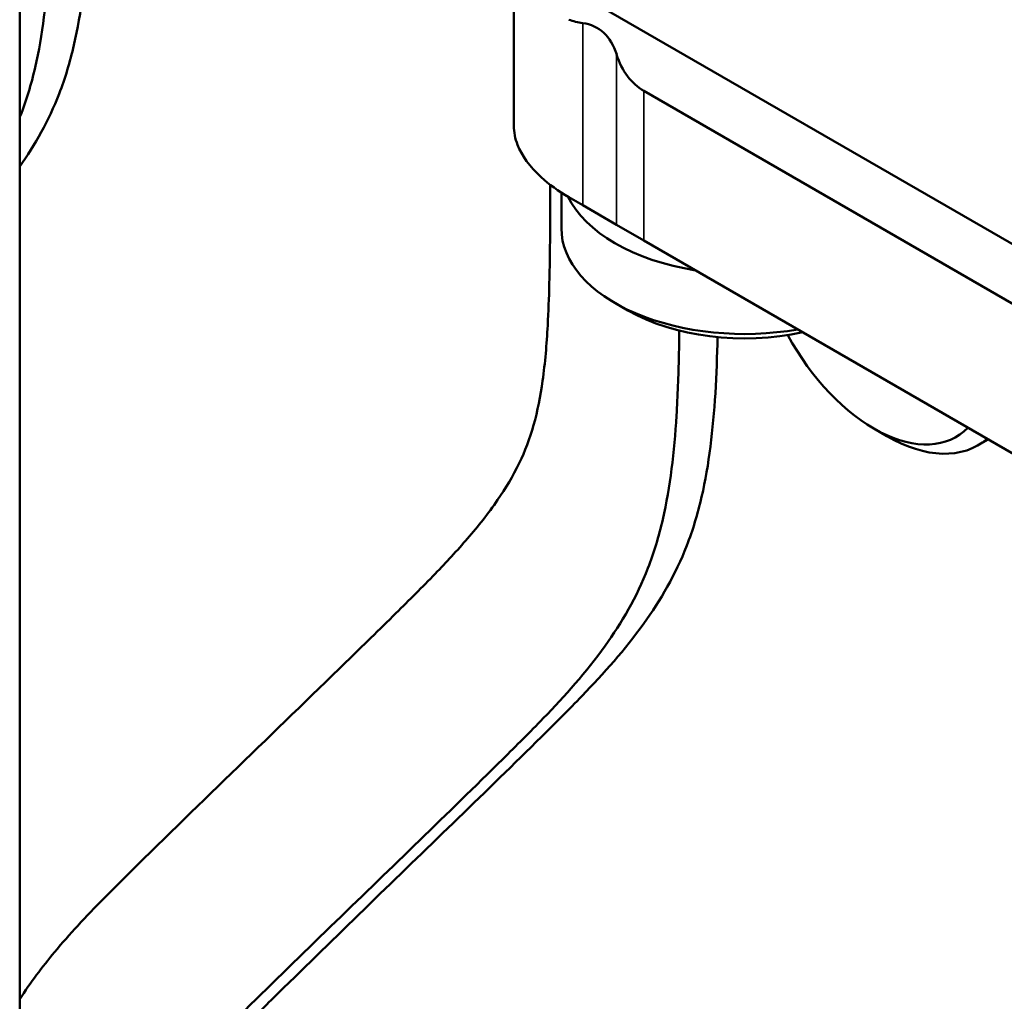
# Model space of a CAD drawing. Header units: millimetres. Extents: x 0 to 2239, y -60 to 841.
# Tile 129 of 165: x 1065 to 1079, y 202 to 215. Entities that reach past the tile are written whole.
import ezdxf

# ---------------------------------------------------------------- set-up
doc = ezdxf.new("R2010")
doc.units = ezdxf.units.MM
doc.layers.add('Sichtbar (ISO)', color=7, linetype='Continuous', lineweight=50)
doc.layers.add('Sichtbar schmal (ISO)', color=7, linetype='Continuous', lineweight=35)

msp = doc.modelspace()

# ---------------------------------------------------------------- linework, layer by layer
at = {"layer": 'Sichtbar (ISO)'}
for p, q in [((1065.087, 251.924), (1065.087, 186.298)), ((1071.836, 215.981), (1071.836, 213.702)), ((1072.776, 215.478), (1079.502, 211.595)), ((1073.614, 214.178), (1079.496, 210.782)), ((1072.486, 212.303), (1072.486, 212.791)), ((1072.587, 212.729), (1072.777, 212.619)), ((1072.777, 212.619), (1073.241, 212.352)), ((1073.241, 212.352), (1073.614, 212.137)), ((1073.614, 212.137), (1079.377, 208.809)), ((1073.395, 211.181), (1073.218, 211.283)), ((1076.754, 209.568), (1076.931, 209.466)), ((1078.317, 209.421), (1078.181, 209.342))]:
    msp.add_line(p, q, dxfattribs=at)
for centre, major_axis, start_param, end_param in [((1073.836, 217.675), (-1.414, -2.449), 0.110993, 0.227556), ((1072.202, 213.707), (0.769, 1.332), 5.796864, 6.510741), ((1074.674, 216.015), (-1.061, -1.837), 5.796864, 6.283185), ((1074.986, 213.12), (-2.5, 0), 0.269647, 1.301114), ((1074.986, 212.303), (-2.5, 0), 0, 1.866972), ((1074.986, 212.099), (2.25, 0), 3.926991, 5.074188), ((1076.754, 211.405), (1.125, -1.949), 4.66638, 6.438983), ((1076.931, 211.507), (1.25, -2.165), 5.497787, 6.387108)]:
    msp.add_ellipse(centre, major_axis=major_axis, ratio=0.57735, start_param=start_param, end_param=end_param, dxfattribs=at)
for points, knots in [([(1065.087, 213.145), (1065.295, 213.444), (1065.482, 213.77), (1065.626, 214.14), (1065.707, 214.349), (1065.774, 214.572), (1065.828, 214.805), (1065.93, 215.247), (1065.984, 215.726), (1066.015, 216.221), (1066.032, 216.492), (1066.042, 216.766), (1066.048, 217.043), (1066.06, 217.581), (1066.059, 218.127), (1066.059, 218.672)], [0.7551997, 0.7551997, 0.7551997, 0.7551997, 0.8116364, 0.8116364, 0.8116364, 0.843424, 0.843424, 0.843424, 0.9034672, 0.9034672, 0.9034672, 0.9362744, 0.9362744, 0.9362744, 1, 1, 1, 1]), ([(1065.528, 218.366), (1065.528, 217.821), (1065.529, 217.275), (1065.517, 216.737), (1065.511, 216.46), (1065.502, 216.185), (1065.485, 215.915), (1065.454, 215.42), (1065.4, 214.94), (1065.298, 214.499), (1065.244, 214.266), (1065.176, 214.043), (1065.095, 213.834), (1065.092, 213.827), (1065.089, 213.819), (1065.087, 213.812)], [0, 0, 0, 0, 0.0637256, 0.0637256, 0.0637256, 0.0965328, 0.0965328, 0.0965328, 0.156576, 0.156576, 0.156576, 0.1883636, 0.1883636, 0.1883636, 0.1895159, 0.1895159, 0.1895159, 0.1895159]), ([(1072.587, 212.729), (1072.447, 212.811), (1072.317, 212.903), (1072.054, 213.143), (1071.944, 213.297), (1071.854, 213.527), (1071.837, 213.615), (1071.837, 213.702)], [0.0461095, 0.0461095, 0.0461095, 0.0461095, 0.151289, 0.151289, 0.302578, 0.302578, 0.390737, 0.390737, 0.390737, 0.390737]), ([(1065.087, 201.777), (1065.234, 202.006), (1065.394, 202.219), (1065.563, 202.422), (1065.666, 202.546), (1065.772, 202.665), (1065.879, 202.782), (1066.113, 203.036), (1066.356, 203.277), (1066.6, 203.517), (1067.575, 204.479), (1068.562, 205.425), (1069.542, 206.379), (1069.771, 206.602), (1069.999, 206.824), (1070.226, 207.048), (1070.406, 207.226), (1070.586, 207.405), (1070.763, 207.587), (1070.913, 207.743), (1071.062, 207.902), (1071.205, 208.069), (1071.349, 208.235), (1071.487, 208.408), (1071.615, 208.594), (1071.723, 208.751), (1071.824, 208.917), (1071.911, 209.098), (1071.988, 209.259), (1072.055, 209.431), (1072.107, 209.617), (1072.161, 209.807), (1072.2, 210.011), (1072.229, 210.222), (1072.264, 210.466), (1072.285, 210.719), (1072.299, 210.977), (1072.31, 211.164), (1072.316, 211.353), (1072.321, 211.543), (1072.333, 211.99), (1072.334, 212.443), (1072.334, 212.897)], [0.2921217, 0.2921217, 0.2921217, 0.2921217, 0.3338527, 0.3338527, 0.3338527, 0.3593459, 0.3593459, 0.3593459, 0.4145875, 0.4145875, 0.4145875, 0.6359245, 0.6359245, 0.6359245, 0.6874428, 0.6874428, 0.6874428, 0.7283652, 0.7283652, 0.7283652, 0.7632574, 0.7632574, 0.7632574, 0.798163, 0.798163, 0.798163, 0.8276439, 0.8276439, 0.8276439, 0.8538379, 0.8538379, 0.8538379, 0.8807248, 0.8807248, 0.8807248, 0.9118969, 0.9118969, 0.9118969, 0.9344828, 0.9344828, 0.9344828, 0.9875385, 0.9875385, 0.9875385, 0.9875385]), ([(1074.097, 210.906), (1074.096, 210.793), (1074.094, 210.68), (1074.091, 210.567), (1074.085, 210.29), (1074.075, 210.016), (1074.058, 209.745), (1074.028, 209.25), (1073.973, 208.771), (1073.871, 208.329), (1073.817, 208.096), (1073.75, 207.873), (1073.669, 207.664), (1073.514, 207.266), (1073.31, 206.918), (1073.082, 206.601), (1072.824, 206.242), (1072.536, 205.921), (1072.239, 205.613), (1072.056, 205.424), (1071.87, 205.239), (1071.684, 205.055), (1070.929, 204.31), (1070.166, 203.578), (1069.407, 202.84), (1069.017, 202.463), (1068.629, 202.084), (1068.241, 201.704), (1068.092, 201.558), (1067.943, 201.412), (1067.795, 201.263), (1067.699, 201.168), (1067.604, 201.071), (1067.51, 200.973), (1067.366, 200.823), (1067.224, 200.669), (1067.087, 200.507), (1066.844, 200.22), (1066.617, 199.91), (1066.432, 199.552), (1066.345, 199.384), (1066.267, 199.204), (1066.2, 199.014), (1066.159, 198.897), (1066.123, 198.775), (1066.09, 198.65), (1066.034, 198.437), (1065.99, 198.213), (1065.955, 197.982), (1065.878, 197.475), (1065.842, 196.938), (1065.821, 196.391), (1065.792, 195.627), (1065.794, 194.846), (1065.794, 194.065)], [0.0503864, 0.0503864, 0.0503864, 0.0503864, 0.0637256, 0.0637256, 0.0637256, 0.0965328, 0.0965328, 0.0965328, 0.156576, 0.156576, 0.156576, 0.1883636, 0.1883636, 0.1883636, 0.2491114, 0.2491114, 0.2491114, 0.3179007, 0.3179007, 0.3179007, 0.3602396, 0.3602396, 0.3602396, 0.5314832, 0.5314832, 0.5314832, 0.6192341, 0.6192341, 0.6192341, 0.6530146, 0.6530146, 0.6530146, 0.674815, 0.674815, 0.674815, 0.7084074, 0.7084074, 0.7084074, 0.7681072, 0.7681072, 0.7681072, 0.7962982, 0.7962982, 0.7962982, 0.8136828, 0.8136828, 0.8136828, 0.8433644, 0.8433644, 0.8433644, 0.9087128, 0.9087128, 0.9087128, 1, 1, 1, 1]), ([(1066.324, 194.371), (1066.324, 195.152), (1066.323, 195.934), (1066.351, 196.697), (1066.372, 197.244), (1066.408, 197.781), (1066.486, 198.289), (1066.521, 198.519), (1066.564, 198.743), (1066.62, 198.957), (1066.653, 199.082), (1066.69, 199.203), (1066.731, 199.32), (1066.797, 199.51), (1066.875, 199.69), (1066.963, 199.859), (1067.147, 200.216), (1067.374, 200.526), (1067.617, 200.813), (1067.754, 200.975), (1067.896, 201.129), (1068.041, 201.28), (1068.135, 201.378), (1068.229, 201.474), (1068.325, 201.57), (1068.473, 201.718), (1068.622, 201.864), (1068.771, 202.01), (1069.159, 202.39), (1069.548, 202.769), (1069.937, 203.147), (1070.697, 203.884), (1071.46, 204.616), (1072.214, 205.361), (1072.4, 205.545), (1072.586, 205.73), (1072.769, 205.92), (1073.066, 206.228), (1073.354, 206.548), (1073.612, 206.907), (1073.84, 207.224), (1074.045, 207.572), (1074.199, 207.971), (1074.28, 208.179), (1074.348, 208.402), (1074.402, 208.636), (1074.504, 209.077), (1074.558, 209.557), (1074.589, 210.051), (1074.604, 210.304), (1074.614, 210.56), (1074.62, 210.818)], [0, 0, 0, 0, 0.0912872, 0.0912872, 0.0912872, 0.1566356, 0.1566356, 0.1566356, 0.1863172, 0.1863172, 0.1863172, 0.2037018, 0.2037018, 0.2037018, 0.2318928, 0.2318928, 0.2318928, 0.2915926, 0.2915926, 0.2915926, 0.325185, 0.325185, 0.325185, 0.3469854, 0.3469854, 0.3469854, 0.3807659, 0.3807659, 0.3807659, 0.4685168, 0.4685168, 0.4685168, 0.6397604, 0.6397604, 0.6397604, 0.6820993, 0.6820993, 0.6820993, 0.7508886, 0.7508886, 0.7508886, 0.8116364, 0.8116364, 0.8116364, 0.843424, 0.843424, 0.843424, 0.9034672, 0.9034672, 0.9034672, 0.9340681, 0.9340681, 0.9340681, 0.9340681])]:
    msp.add_open_spline(points, degree=3, knots=knots, dxfattribs=at)
at = {"layer": 'Sichtbar schmal (ISO)'}
for p, q in [((1072.777, 215.105), (1072.777, 212.619)), ((1073.241, 214.677), (1073.241, 212.352)), ((1073.614, 214.178), (1073.614, 212.137))]:
    msp.add_line(p, q, dxfattribs=at)

doc.saveas('drawing.dxf')
